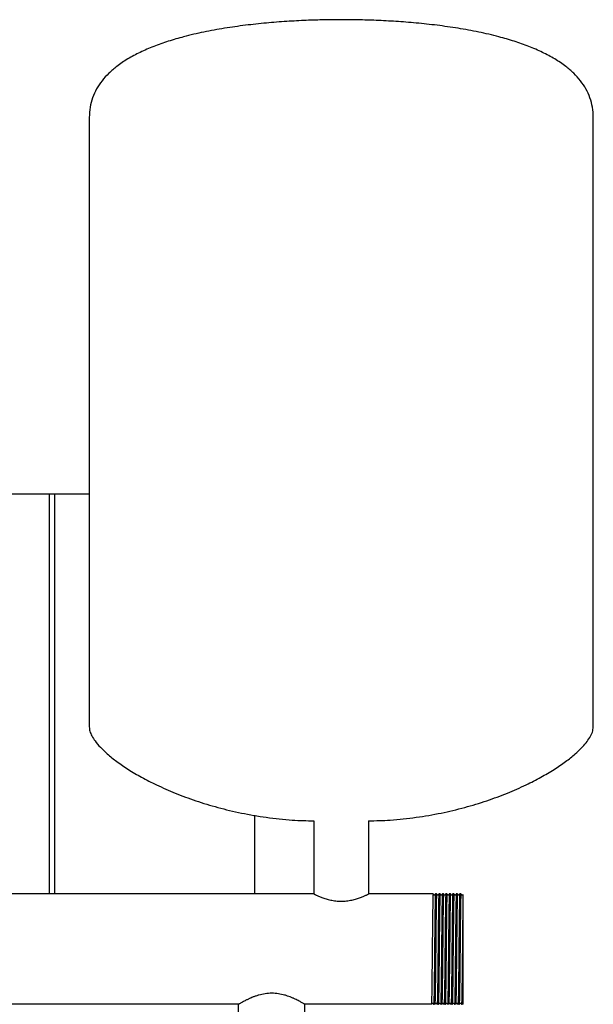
# Model space of a CAD drawing. Header units: millimetres. Extents: x 15 to 1845, y 10 to 1045.
# Tile 8 of 8: x 1515 to 1845, y 478 to 1045. Entities that reach past the tile are written whole.
import ezdxf

# ---------------------------------------------------------------- set-up
doc = ezdxf.new("R2010")
doc.units = ezdxf.units.MM

msp = doc.modelspace()

# ---------------------------------------------------------------- linework, layer by layer
at = {"color": 7, "linetype": 'Continuous', "lineweight": 25}
for p, q in [((1554.71, 988.29), (1554.71, 637.43)), ((1844.71, 637.43), (1844.71, 988.29)), ((1497.71, 771.53), (1531.71, 771.53)), ((1531.71, 771.53), (1534.71, 771.53)), ((1531.71, 771.53), (1531.71, 541.28)), ((1534.71, 771.53), (1554.71, 771.53)), ((1534.71, 771.53), (1534.71, 541.28)), ((1649.71, 586.6), (1649.71, 541.28)), ((1684.01, 583.39), (1684.01, 541.28)), ((1715.41, 583.39), (1715.41, 541.28)), ((1684.01, 541.28), (1345.41, 541.28)), ((1752.54, 541.28), (1715.41, 541.28)), ((1752.54, 541.28), (1752.54, 541.28)), ((1753.12, 540.56), (1753.06, 540.61)), ((1754.54, 541.28), (1753.88, 541.28)), ((1754.54, 541.28), (1754.54, 541.28)), ((1756.54, 541.28), (1755.88, 541.28)), ((1756.54, 541.28), (1756.54, 541.28)), ((1757.37, 540.61), (1757.31, 540.56)), ((1758.54, 541.28), (1757.88, 541.28)), ((1758.54, 541.28), (1758.54, 541.28)), ((1759.36, 540.61), (1759.31, 540.56)), ((1760.54, 541.28), (1759.88, 541.28)), ((1760.54, 541.28), (1760.54, 541.28)), ((1761.11, 540.56), (1761.05, 540.61)), ((1762.54, 541.28), (1761.88, 541.28)), ((1762.54, 541.28), (1762.54, 541.28)), ((1764.54, 541.28), (1763.88, 541.28)), ((1764.54, 541.28), (1764.54, 541.28)), ((1766.54, 541.28), (1765.88, 541.28)), ((1766.54, 541.28), (1766.54, 541.28)), ((1768.54, 541.28), (1767.88, 541.28)), ((1768.54, 541.28), (1768.54, 541.28)), ((1769.71, 536.63), (1769.71, 482.44)), ((1640.66, 477.78), (1388.76, 477.78)), ((1640.66, 439.78), (1640.66, 477.78)), ((1751.54, 477.79), (1678.76, 477.78)), ((1678.76, 439.78), (1678.76, 477.78)), ((1752.88, 477.78), (1752.88, 477.79)), ((1753.54, 477.79), (1752.88, 477.78)), ((1754.88, 477.78), (1754.88, 477.79)), ((1755.54, 477.79), (1754.88, 477.78)), ((1756.05, 478.46), (1756.11, 478.51)), ((1756.88, 477.78), (1756.88, 477.79)), ((1757.54, 477.79), (1756.88, 477.78)), ((1758.06, 478.46), (1758.11, 478.51)), ((1758.31, 478.51), (1758.37, 478.46)), ((1758.88, 477.78), (1758.88, 477.79)), ((1759.54, 477.79), (1758.88, 477.78)), ((1760.88, 477.78), (1760.88, 477.79)), ((1761.54, 477.79), (1760.88, 477.78)), ((1762.88, 477.78), (1762.88, 477.79)), ((1763.54, 477.79), (1762.88, 477.78)), ((1764.88, 477.78), (1764.88, 477.79)), ((1765.54, 477.79), (1764.88, 477.78)), ((1766.88, 477.78), (1766.88, 477.79)), ((1767.54, 477.79), (1766.88, 477.78)), ((1769.54, 477.79), (1768.88, 477.78)), ((1768.88, 477.78), (1768.88, 477.79)), ((1769.54, 477.79), (1769.78, 478.1))]:
    msp.add_line(p, q, dxfattribs=at)
for points, knots in [([(1699.71, 1044.53), (1696.51, 1044.52), (1689.79, 1044.48), (1679.33, 1044.14), (1668.16, 1043.56), (1656.5, 1042.64), (1644.56, 1041.36), (1632.55, 1039.66), (1620.67, 1037.5), (1609.87, 1034.99), (1600.26, 1032.21), (1591.88, 1029.27), (1584.07, 1025.91), (1576.93, 1022.11), (1570.89, 1018.05), (1565.95, 1013.82), (1562.01, 1009.5), (1558.83, 1004.78), (1556.48, 999.66), (1554.98, 994.11), (1554.8, 990.26), (1554.71, 988.29)], [0, 0, 0, 0, 0.057101, 0.119664, 0.186469, 0.256315, 0.328021, 0.400438, 0.472461, 0.543048, 0.597844, 0.650682, 0.701215, 0.749205, 0.794577, 0.830497, 0.864953, 0.898386, 0.931445, 0.964982, 1, 1, 1, 1]), ([(1844.71, 988.29), (1844.62, 990.26), (1844.44, 994.11), (1842.93, 999.66), (1840.59, 1004.78), (1837.41, 1009.5), (1833.47, 1013.82), (1828.53, 1018.05), (1822.49, 1022.11), (1815.35, 1025.91), (1807.54, 1029.27), (1799.16, 1032.21), (1789.55, 1034.99), (1778.75, 1037.5), (1766.87, 1039.66), (1754.86, 1041.36), (1742.92, 1042.64), (1731.26, 1043.56), (1720.09, 1044.14), (1709.63, 1044.48), (1702.91, 1044.52), (1699.71, 1044.53)], [0, 0, 0, 0, 0.035018, 0.068555, 0.101614, 0.135047, 0.169503, 0.205423, 0.250795, 0.298785, 0.349318, 0.402156, 0.456952, 0.527539, 0.599562, 0.671979, 0.743685, 0.813531, 0.880336, 0.942899, 1, 1, 1, 1]), ([(1554.71, 637.43), (1554.8, 636.61), (1554.98, 634.81), (1556.23, 632.1), (1558.23, 628.99), (1561.22, 625.53), (1565.41, 621.55), (1570.8, 617.28), (1577.41, 612.79), (1585.01, 608.32), (1593.97, 603.73), (1604.34, 599.16), (1616.14, 594.79), (1628.87, 590.93), (1642.43, 587.69), (1656.73, 585.25), (1670.67, 583.69), (1679.85, 583.48), (1684.01, 583.39)], [0, 0, 0, 0, 0.016963, 0.036895, 0.060333, 0.092702, 0.130211, 0.178858, 0.233564, 0.293901, 0.359417, 0.440049, 0.526199, 0.617249, 0.712642, 0.811895, 0.914616, 1, 1, 1, 1]), ([(1715.41, 583.39), (1719.57, 583.48), (1728.75, 583.69), (1742.69, 585.25), (1756.99, 587.69), (1770.55, 590.93), (1783.28, 594.79), (1795.08, 599.16), (1805.45, 603.73), (1814.41, 608.32), (1822.01, 612.79), (1828.62, 617.28), (1833.8, 621.39), (1837.69, 625.04), (1840.49, 628.13), (1842.68, 631.22), (1844.32, 634.26), (1844.59, 636.45), (1844.71, 637.43)], [0, 0, 0, 0, 0.085387, 0.188111, 0.287367, 0.382763, 0.473815, 0.559967, 0.640602, 0.70612, 0.766458, 0.821166, 0.869814, 0.901971, 0.93044, 0.955189, 0.979742, 1, 1, 1, 1]), ([(1684.01, 541.28), (1684.01, 541.28), (1684.01, 541.28), (1684.03, 541.28), (1684.05, 541.26), (1684.09, 541.25), (1684.13, 541.23), (1684.18, 541.2), (1684.25, 541.17), (1684.39, 541.1), (1684.68, 540.96), (1685.2, 540.71), (1685.86, 540.41), (1686.66, 540.06), (1687.58, 539.67), (1688.6, 539.28), (1689.73, 538.87), (1691.35, 538.35), (1693.59, 537.76), (1696.56, 537.25), (1699.7, 537.07), (1702.83, 537.25), (1705.81, 537.75), (1708.06, 538.35), (1709.69, 538.87), (1711.19, 539.41), (1712.5, 539.94), (1713.55, 540.41), (1714.22, 540.71), (1714.74, 540.96), (1715.05, 541.11), (1715.21, 541.19), (1715.3, 541.23), (1715.36, 541.26), (1715.4, 541.28), (1715.41, 541.28), (1715.41, 541.28)], [0, 0, 0, 0, 0.007746, 0.015515, 0.023308, 0.031126, 0.038971, 0.046842, 0.054743, 0.062673, 0.093236, 0.125129, 0.155039, 0.187683, 0.218967, 0.250357, 0.281512, 0.312682, 0.375189, 0.437317, 0.499718, 0.562195, 0.624588, 0.687208, 0.718441, 0.749875, 0.812154, 0.844861, 0.874823, 0.906569, 0.936995, 0.949737, 0.962404, 0.975, 0.987531, 1, 1, 1, 1]), ([(1752.54, 541.28), (1752.51, 541.17), (1752.47, 540.93), (1752.41, 539.04), (1752.35, 536.11), (1752.28, 532.13), (1752.22, 527.29), (1752.16, 521.77), (1752.1, 515.77), (1752.04, 509.53), (1751.97, 503.3), (1751.91, 497.3), (1751.85, 491.78), (1751.79, 486.94), (1751.72, 482.96), (1751.66, 480.03), (1751.6, 478.18), (1751.56, 477.94), (1751.54, 477.79)], [0, 0, 0, 0, 0.063109, 0.125317, 0.188279, 0.251486, 0.3138, 0.376568, 0.439824, 0.502351, 0.564877, 0.628133, 0.690901, 0.753215, 0.816422, 0.879384, 0.941592, 1, 1, 1, 1]), ([(1753.06, 540.61), (1752.97, 540.72), (1752.8, 540.94), (1752.63, 541.17), (1752.54, 541.28)], [0, 0, 0, 0, 0.5, 1, 1, 1, 1]), ([(1753.88, 541.28), (1753.86, 541.28), (1753.84, 541.08), (1753.81, 540.47), (1753.8, 540.21), (1753.79, 539.77), (1753.78, 539.61), (1753.77, 539.26), (1753.76, 539.08), (1753.74, 538.09), (1753.72, 537.1), (1753.68, 534.78), (1753.65, 533.44), (1753.62, 531.23), (1753.61, 530.46), (1753.59, 528.86), (1753.58, 528.04), (1753.55, 525.48), (1753.53, 523.64), (1753.49, 519.77), (1753.47, 517.75), (1753.42, 513.65), (1753.4, 511.58), (1753.36, 507.49), (1753.34, 505.41), (1753.3, 501.32), (1753.28, 499.3), (1753.24, 495.43), (1753.22, 493.59), (1753.19, 491.03), (1753.18, 490.21), (1753.16, 488.61), (1753.15, 487.84), (1753.11, 485.63), (1753.09, 484.29), (1753.05, 481.97), (1753.03, 480.98), (1753, 479.99), (1753, 479.81), (1752.99, 479.46), (1752.98, 479.3), (1752.97, 478.86), (1752.96, 478.6), (1752.93, 477.99), (1752.91, 477.78), (1752.88, 477.78)], [0, 0, 0, 0, 0.0625, 0.0625, 0.09375, 0.09375, 0.109375, 0.109375, 0.125, 0.125, 0.1875, 0.1875, 0.25, 0.25, 0.28125, 0.28125, 0.3125, 0.3125, 0.375, 0.375, 0.4375, 0.4375, 0.5, 0.5, 0.5625, 0.5625, 0.625, 0.625, 0.6875, 0.6875, 0.71875, 0.71875, 0.75, 0.75, 0.8125, 0.8125, 0.875, 0.875, 0.890625, 0.890625, 0.90625, 0.90625, 0.9375, 0.9375, 1, 1, 1, 1]), ([(1753.36, 540.61), (1753.35, 540.59), (1753.31, 540.55), (1753.21, 540.53), (1753.14, 540.54), (1753.12, 540.56), (1753.12, 540.56)], [0, 0, 0, 0, 0.323241, 0.652016, 0.980792, 1, 1, 1, 1]), ([(1753.88, 541.28), (1753.79, 541.17), (1753.62, 540.94), (1753.45, 540.72), (1753.36, 540.61)], [0, 0, 0, 0, 0.5000003, 1, 1, 1, 1]), ([(1754.54, 541.28), (1754.51, 541.17), (1754.47, 540.93), (1754.41, 539.04), (1754.35, 536.11), (1754.28, 532.13), (1754.22, 527.29), (1754.16, 521.77), (1754.1, 515.77), (1754.04, 509.53), (1753.97, 503.3), (1753.91, 497.3), (1753.85, 491.78), (1753.79, 486.94), (1753.72, 482.96), (1753.66, 480.03), (1753.6, 478.18), (1753.56, 477.94), (1753.54, 477.79)], [0, 0, 0, 0, 0.063102, 0.125304, 0.188259, 0.25146, 0.313768, 0.376529, 0.439778, 0.502298, 0.564818, 0.628067, 0.690829, 0.753136, 0.816337, 0.879292, 0.941494, 1, 1, 1, 1]), ([(1755.06, 540.61), (1754.97, 540.72), (1754.8, 540.95), (1754.63, 541.17), (1754.54, 541.28)], [0, 0, 0, 0, 0.4999997, 1, 1, 1, 1]), ([(1755.88, 541.28), (1755.86, 541.28), (1755.84, 541.08), (1755.81, 540.47), (1755.8, 540.21), (1755.79, 539.77), (1755.78, 539.61), (1755.77, 539.26), (1755.76, 539.08), (1755.74, 538.09), (1755.72, 537.1), (1755.68, 534.78), (1755.65, 533.44), (1755.62, 531.23), (1755.61, 530.46), (1755.59, 528.86), (1755.58, 528.04), (1755.55, 525.48), (1755.53, 523.64), (1755.49, 519.77), (1755.47, 517.75), (1755.42, 513.65), (1755.4, 511.58), (1755.36, 507.49), (1755.34, 505.41), (1755.3, 501.32), (1755.28, 499.3), (1755.24, 495.43), (1755.22, 493.59), (1755.19, 491.03), (1755.18, 490.21), (1755.16, 488.61), (1755.15, 487.84), (1755.11, 485.63), (1755.09, 484.29), (1755.05, 481.97), (1755.03, 480.98), (1755, 479.99), (1755, 479.81), (1754.99, 479.46), (1754.98, 479.3), (1754.97, 478.86), (1754.96, 478.6), (1754.93, 477.99), (1754.91, 477.78), (1754.88, 477.78)], [0, 0, 0, 0, 0.0625, 0.0625, 0.09375, 0.09375, 0.109375, 0.109375, 0.125, 0.125, 0.1875, 0.1875, 0.25, 0.25, 0.28125, 0.28125, 0.3125, 0.3125, 0.375, 0.375, 0.4375, 0.4375, 0.5, 0.5, 0.5625, 0.5625, 0.625, 0.625, 0.6875, 0.6875, 0.71875, 0.71875, 0.75, 0.75, 0.8125, 0.8125, 0.875, 0.875, 0.890625, 0.890625, 0.90625, 0.90625, 0.9375, 0.9375, 1, 1, 1, 1]), ([(1755.36, 540.61), (1755.35, 540.59), (1755.31, 540.55), (1755.21, 540.53), (1755.11, 540.55), (1755.07, 540.59), (1755.06, 540.61)], [0, 0, 0, 0, 0.247887, 0.499999, 0.752111, 1, 1, 1, 1]), ([(1755.88, 541.28), (1755.79, 541.17), (1755.62, 540.95), (1755.45, 540.72), (1755.36, 540.61)], [0, 0, 0, 0, 0.5, 1, 1, 1, 1]), ([(1756.54, 541.28), (1756.51, 541.17), (1756.47, 540.93), (1756.41, 539.04), (1756.35, 536.11), (1756.28, 532.13), (1756.22, 527.29), (1756.16, 521.77), (1756.1, 515.77), (1756.04, 509.53), (1755.97, 503.3), (1755.91, 497.3), (1755.85, 491.78), (1755.79, 486.94), (1755.72, 482.96), (1755.66, 480.03), (1755.6, 478.17), (1755.56, 477.93), (1755.54, 477.79)], [0, 0, 0, 0, 0.063017, 0.125134, 0.188005, 0.25112, 0.313343, 0.376019, 0.439183, 0.501618, 0.564054, 0.627218, 0.689894, 0.752117, 0.815232, 0.878103, 0.94022, 1, 1, 1, 1]), ([(1757.06, 540.61), (1756.97, 540.72), (1756.8, 540.95), (1756.63, 541.17), (1756.54, 541.28)], [0, 0, 0, 0, 0.4999997, 1, 1, 1, 1]), ([(1757.88, 541.28), (1757.86, 541.28), (1757.84, 541.08), (1757.81, 540.47), (1757.8, 540.21), (1757.79, 539.77), (1757.78, 539.61), (1757.77, 539.26), (1757.76, 539.08), (1757.74, 538.09), (1757.72, 537.1), (1757.68, 534.78), (1757.65, 533.44), (1757.62, 531.23), (1757.61, 530.46), (1757.59, 528.86), (1757.58, 528.04), (1757.55, 525.48), (1757.53, 523.64), (1757.49, 519.77), (1757.47, 517.75), (1757.42, 513.65), (1757.4, 511.58), (1757.36, 507.49), (1757.34, 505.41), (1757.3, 501.32), (1757.28, 499.3), (1757.24, 495.43), (1757.22, 493.59), (1757.19, 491.03), (1757.18, 490.21), (1757.16, 488.61), (1757.15, 487.84), (1757.11, 485.63), (1757.09, 484.29), (1757.05, 481.97), (1757.03, 480.98), (1757, 479.99), (1757, 479.81), (1756.99, 479.46), (1756.98, 479.3), (1756.97, 478.86), (1756.96, 478.6), (1756.93, 477.99), (1756.91, 477.78), (1756.88, 477.78)], [0, 0, 0, 0, 0.0625, 0.0625, 0.09375, 0.09375, 0.109375, 0.109375, 0.125, 0.125, 0.1875, 0.1875, 0.25, 0.25, 0.28125, 0.28125, 0.3125, 0.3125, 0.375, 0.375, 0.4375, 0.4375, 0.5, 0.5, 0.5625, 0.5625, 0.625, 0.625, 0.6875, 0.6875, 0.71875, 0.71875, 0.75, 0.75, 0.8125, 0.8125, 0.875, 0.875, 0.890625, 0.890625, 0.90625, 0.90625, 0.9375, 0.9375, 1, 1, 1, 1]), ([(1757.31, 540.56), (1757.3, 540.56), (1757.28, 540.54), (1757.21, 540.53), (1757.11, 540.55), (1757.07, 540.59), (1757.06, 540.61)], [0, 0, 0, 0, 0.032431, 0.356752, 0.681073, 1, 1, 1, 1]), ([(1757.88, 541.28), (1757.79, 541.17), (1757.62, 540.95), (1757.45, 540.72), (1757.37, 540.61)], [0, 0, 0, 0, 0.5, 1, 1, 1, 1]), ([(1758.54, 541.28), (1758.51, 541.17), (1758.47, 540.93), (1758.41, 539.04), (1758.35, 536.11), (1758.28, 532.13), (1758.22, 527.29), (1758.16, 521.77), (1758.1, 515.77), (1758.04, 509.53), (1757.97, 503.3), (1757.91, 497.3), (1757.85, 491.78), (1757.79, 486.94), (1757.72, 482.96), (1757.66, 480.03), (1757.6, 478.18), (1757.56, 477.95), (1757.54, 477.79)], [0, 0, 0, 0, 0.06314, 0.125379, 0.188372, 0.25161, 0.313955, 0.376754, 0.440042, 0.502599, 0.565156, 0.628443, 0.691242, 0.753587, 0.816825, 0.879818, 0.942057, 1, 1, 1, 1]), ([(1759.06, 540.61), (1758.97, 540.72), (1758.8, 540.95), (1758.63, 541.17), (1758.54, 541.28)], [0, 0, 0, 0, 0.5, 1, 1, 1, 1]), ([(1759.88, 541.28), (1759.86, 541.28), (1759.84, 541.08), (1759.81, 540.47), (1759.8, 540.21), (1759.79, 539.77), (1759.78, 539.61), (1759.77, 539.26), (1759.76, 539.08), (1759.74, 538.09), (1759.72, 537.1), (1759.68, 534.78), (1759.65, 533.44), (1759.62, 531.23), (1759.61, 530.46), (1759.59, 528.86), (1759.58, 528.04), (1759.55, 525.48), (1759.53, 523.64), (1759.49, 519.77), (1759.47, 517.75), (1759.42, 513.65), (1759.4, 511.58), (1759.36, 507.49), (1759.34, 505.41), (1759.3, 501.32), (1759.28, 499.3), (1759.24, 495.43), (1759.22, 493.59), (1759.19, 491.03), (1759.18, 490.21), (1759.16, 488.61), (1759.15, 487.84), (1759.11, 485.63), (1759.09, 484.29), (1759.05, 481.97), (1759.03, 480.98), (1759, 479.99), (1759, 479.81), (1758.99, 479.46), (1758.98, 479.3), (1758.97, 478.86), (1758.96, 478.6), (1758.93, 477.99), (1758.91, 477.78), (1758.88, 477.78)], [0, 0, 0, 0, 0.0625, 0.0625, 0.09375, 0.09375, 0.109375, 0.109375, 0.125, 0.125, 0.1875, 0.1875, 0.25, 0.25, 0.28125, 0.28125, 0.3125, 0.3125, 0.375, 0.375, 0.4375, 0.4375, 0.5, 0.5, 0.5625, 0.5625, 0.625, 0.625, 0.6875, 0.6875, 0.71875, 0.71875, 0.75, 0.75, 0.8125, 0.8125, 0.875, 0.875, 0.890625, 0.890625, 0.90625, 0.90625, 0.9375, 0.9375, 1, 1, 1, 1]), ([(1759.31, 540.56), (1759.31, 540.56), (1759.28, 540.54), (1759.21, 540.53), (1759.11, 540.55), (1759.07, 540.59), (1759.06, 540.61)], [0, 0, 0, 0, 0.03642, 0.359391, 0.682362, 1, 1, 1, 1]), ([(1759.88, 541.28), (1759.79, 541.17), (1759.62, 540.95), (1759.45, 540.72), (1759.36, 540.61)], [0, 0, 0, 0, 0.5, 1, 1, 1, 1]), ([(1760.54, 541.28), (1760.51, 541.17), (1760.47, 540.93), (1760.41, 539.04), (1760.35, 536.11), (1760.28, 532.13), (1760.22, 527.29), (1760.16, 521.77), (1760.1, 515.77), (1760.04, 509.53), (1759.97, 503.3), (1759.91, 497.3), (1759.85, 491.78), (1759.79, 486.94), (1759.72, 482.96), (1759.66, 480.03), (1759.6, 478.17), (1759.56, 477.94), (1759.54, 477.79)], [0, 0, 0, 0, 0.0630611, 0.125222, 0.1881365, 0.2512957, 0.3135628, 0.376283, 0.4394913, 0.5019702, 0.5644491, 0.6276574, 0.6903776, 0.7526447, 0.8158039, 0.8787184, 0.9408793, 1, 1, 1, 1]), ([(1761.05, 540.61), (1760.97, 540.72), (1760.8, 540.95), (1760.62, 541.17), (1760.54, 541.28)], [0, 0, 0, 0, 0.5, 1, 1, 1, 1]), ([(1761.88, 541.28), (1761.86, 541.28), (1761.84, 541.08), (1761.81, 540.47), (1761.8, 540.21), (1761.79, 539.77), (1761.78, 539.61), (1761.77, 539.26), (1761.76, 539.08), (1761.74, 538.09), (1761.72, 537.1), (1761.68, 534.78), (1761.65, 533.44), (1761.62, 531.23), (1761.61, 530.46), (1761.59, 528.86), (1761.58, 528.04), (1761.55, 525.48), (1761.53, 523.64), (1761.49, 519.77), (1761.47, 517.75), (1761.42, 513.65), (1761.4, 511.58), (1761.36, 507.49), (1761.34, 505.41), (1761.3, 501.32), (1761.28, 499.3), (1761.24, 495.43), (1761.22, 493.59), (1761.19, 491.03), (1761.18, 490.21), (1761.16, 488.61), (1761.15, 487.84), (1761.11, 485.63), (1761.09, 484.29), (1761.05, 481.97), (1761.03, 480.98), (1761, 479.99), (1761, 479.81), (1760.99, 479.46), (1760.98, 479.3), (1760.97, 478.86), (1760.96, 478.6), (1760.93, 477.99), (1760.91, 477.78), (1760.88, 477.78)], [0, 0, 0, 0, 0.0625, 0.0625, 0.09375, 0.09375, 0.109375, 0.109375, 0.125, 0.125, 0.1875, 0.1875, 0.25, 0.25, 0.28125, 0.28125, 0.3125, 0.3125, 0.375, 0.375, 0.4375, 0.4375, 0.5, 0.5, 0.5625, 0.5625, 0.625, 0.625, 0.6875, 0.6875, 0.71875, 0.71875, 0.75, 0.75, 0.8125, 0.8125, 0.875, 0.875, 0.890625, 0.890625, 0.90625, 0.90625, 0.9375, 0.9375, 1, 1, 1, 1]), ([(1761.36, 540.61), (1761.34, 540.59), (1761.31, 540.55), (1761.21, 540.53), (1761.14, 540.54), (1761.12, 540.56), (1761.11, 540.56)], [0, 0, 0, 0, 0.323447, 0.652287, 0.981128, 1, 1, 1, 1]), ([(1761.88, 541.28), (1761.79, 541.17), (1761.62, 540.94), (1761.45, 540.72), (1761.36, 540.61)], [0, 0, 0, 0, 0.5, 1, 1, 1, 1]), ([(1762.54, 541.28), (1762.51, 541.17), (1762.47, 540.93), (1762.41, 539.04), (1762.35, 536.11), (1762.28, 532.13), (1762.22, 527.29), (1762.16, 521.77), (1762.1, 515.77), (1762.04, 509.53), (1761.97, 503.3), (1761.91, 497.3), (1761.85, 491.78), (1761.79, 486.94), (1761.72, 482.96), (1761.66, 480.03), (1761.6, 478.17), (1761.56, 477.94), (1761.54, 477.79)], [0, 0, 0, 0, 0.063045, 0.125191, 0.188089, 0.251233, 0.313484, 0.376189, 0.439381, 0.501845, 0.564308, 0.6275, 0.690205, 0.752456, 0.8156, 0.878498, 0.940644, 1, 1, 1, 1]), ([(1763.05, 540.61), (1762.97, 540.72), (1762.8, 540.94), (1762.63, 541.17), (1762.54, 541.28)], [0, 0, 0, 0, 0.5, 1, 1, 1, 1]), ([(1763.88, 541.28), (1763.86, 541.28), (1763.84, 541.08), (1763.81, 540.47), (1763.8, 540.21), (1763.79, 539.77), (1763.78, 539.61), (1763.77, 539.26), (1763.76, 539.08), (1763.74, 538.09), (1763.72, 537.1), (1763.68, 534.78), (1763.65, 533.44), (1763.62, 531.23), (1763.61, 530.46), (1763.59, 528.86), (1763.58, 528.04), (1763.55, 525.48), (1763.53, 523.64), (1763.49, 519.77), (1763.47, 517.75), (1763.42, 513.65), (1763.4, 511.58), (1763.36, 507.49), (1763.34, 505.41), (1763.3, 501.32), (1763.28, 499.3), (1763.24, 495.43), (1763.22, 493.59), (1763.19, 491.03), (1763.18, 490.21), (1763.16, 488.61), (1763.15, 487.84), (1763.11, 485.63), (1763.09, 484.29), (1763.05, 481.97), (1763.03, 480.98), (1763, 479.99), (1763, 479.81), (1762.99, 479.46), (1762.98, 479.3), (1762.97, 478.86), (1762.96, 478.6), (1762.93, 477.99), (1762.91, 477.78), (1762.88, 477.78)], [0, 0, 0, 0, 0.0625, 0.0625, 0.09375, 0.09375, 0.109375, 0.109375, 0.125, 0.125, 0.1875, 0.1875, 0.25, 0.25, 0.28125, 0.28125, 0.3125, 0.3125, 0.375, 0.375, 0.4375, 0.4375, 0.5, 0.5, 0.5625, 0.5625, 0.625, 0.625, 0.6875, 0.6875, 0.71875, 0.71875, 0.75, 0.75, 0.8125, 0.8125, 0.875, 0.875, 0.890625, 0.890625, 0.90625, 0.90625, 0.9375, 0.9375, 1, 1, 1, 1]), ([(1763.36, 540.61), (1763.34, 540.59), (1763.31, 540.55), (1763.21, 540.53), (1763.11, 540.55), (1763.07, 540.59), (1763.05, 540.61)], [0, 0, 0, 0, 0.247947, 0.499998, 0.752049, 1, 1, 1, 1]), ([(1763.88, 541.28), (1763.79, 541.17), (1763.62, 540.95), (1763.45, 540.72), (1763.36, 540.61)], [0, 0, 0, 0, 0.5, 1, 1, 1, 1]), ([(1764.54, 541.28), (1764.51, 541.17), (1764.47, 540.93), (1764.41, 539.04), (1764.35, 536.11), (1764.28, 532.13), (1764.22, 527.29), (1764.16, 521.77), (1764.1, 515.77), (1764.04, 509.53), (1763.97, 503.3), (1763.91, 497.3), (1763.85, 491.78), (1763.79, 486.94), (1763.72, 482.96), (1763.66, 480.03), (1763.6, 478.18), (1763.56, 477.95), (1763.54, 477.79)], [0, 0, 0, 0, 0.063136, 0.125372, 0.188361, 0.251596, 0.313937, 0.376733, 0.440016, 0.50257, 0.565123, 0.628407, 0.691202, 0.753544, 0.816779, 0.879768, 0.942003, 1, 1, 1, 1]), ([(1765.05, 540.61), (1764.97, 540.72), (1764.8, 540.95), (1764.63, 541.17), (1764.54, 541.28)], [0, 0, 0, 0, 0.5, 1, 1, 1, 1]), ([(1765.88, 541.28), (1765.86, 541.28), (1765.84, 541.08), (1765.81, 540.47), (1765.8, 540.21), (1765.79, 539.77), (1765.78, 539.61), (1765.77, 539.26), (1765.76, 539.08), (1765.74, 538.09), (1765.72, 537.1), (1765.68, 534.78), (1765.65, 533.44), (1765.62, 531.23), (1765.61, 530.46), (1765.59, 528.86), (1765.58, 528.04), (1765.55, 525.48), (1765.53, 523.64), (1765.49, 519.77), (1765.47, 517.75), (1765.42, 513.65), (1765.4, 511.58), (1765.36, 507.49), (1765.34, 505.41), (1765.3, 501.32), (1765.28, 499.3), (1765.24, 495.43), (1765.22, 493.59), (1765.19, 491.03), (1765.18, 490.21), (1765.16, 488.61), (1765.15, 487.84), (1765.11, 485.63), (1765.09, 484.29), (1765.05, 481.97), (1765.03, 480.98), (1765, 479.99), (1765, 479.81), (1764.99, 479.46), (1764.98, 479.3), (1764.97, 478.86), (1764.96, 478.6), (1764.93, 477.99), (1764.91, 477.78), (1764.88, 477.78)], [0, 0, 0, 0, 0.0625, 0.0625, 0.09375, 0.09375, 0.109375, 0.109375, 0.125, 0.125, 0.1875, 0.1875, 0.25, 0.25, 0.28125, 0.28125, 0.3125, 0.3125, 0.375, 0.375, 0.4375, 0.4375, 0.5, 0.5, 0.5625, 0.5625, 0.625, 0.625, 0.6875, 0.6875, 0.71875, 0.71875, 0.75, 0.75, 0.8125, 0.8125, 0.875, 0.875, 0.890625, 0.890625, 0.90625, 0.90625, 0.9375, 0.9375, 1, 1, 1, 1]), ([(1765.37, 540.61), (1765.31, 540.57), (1765.21, 540.5), (1765.11, 540.57), (1765.05, 540.61)], [0, 0, 0, 0, 0.499997, 1, 1, 1, 1]), ([(1765.88, 541.28), (1765.79, 541.17), (1765.62, 540.95), (1765.45, 540.72), (1765.37, 540.61)], [0, 0, 0, 0, 0.5, 1, 1, 1, 1]), ([(1766.54, 541.28), (1766.51, 541.17), (1766.47, 540.93), (1766.41, 539.04), (1766.35, 536.11), (1766.28, 532.13), (1766.22, 527.29), (1766.16, 521.77), (1766.1, 515.77), (1766.04, 509.53), (1765.97, 503.3), (1765.91, 497.3), (1765.85, 491.78), (1765.79, 486.94), (1765.72, 482.96), (1765.66, 480.03), (1765.6, 478.17), (1765.56, 477.93), (1765.54, 477.79)], [0, 0, 0, 0, 0.063027, 0.125154, 0.188035, 0.25116, 0.313394, 0.37608, 0.439254, 0.501699, 0.564144, 0.627319, 0.690005, 0.752238, 0.815364, 0.878244, 0.940371, 1, 1, 1, 1]), ([(1767.05, 540.61), (1766.97, 540.72), (1766.8, 540.95), (1766.63, 541.17), (1766.54, 541.28)], [0, 0, 0, 0, 0.5, 1, 1, 1, 1]), ([(1767.88, 541.28), (1767.86, 541.28), (1767.84, 541.08), (1767.81, 540.47), (1767.8, 540.21), (1767.79, 539.77), (1767.78, 539.61), (1767.77, 539.26), (1767.76, 539.08), (1767.74, 538.09), (1767.72, 537.1), (1767.68, 534.78), (1767.65, 533.44), (1767.62, 531.23), (1767.61, 530.46), (1767.59, 528.86), (1767.58, 528.04), (1767.55, 525.48), (1767.53, 523.64), (1767.49, 519.77), (1767.47, 517.75), (1767.42, 513.65), (1767.4, 511.58), (1767.36, 507.49), (1767.34, 505.41), (1767.3, 501.32), (1767.28, 499.3), (1767.24, 495.43), (1767.22, 493.59), (1767.19, 491.03), (1767.18, 490.21), (1767.16, 488.61), (1767.15, 487.84), (1767.11, 485.63), (1767.09, 484.29), (1767.05, 481.97), (1767.03, 480.98), (1767, 479.99), (1767, 479.81), (1766.99, 479.46), (1766.98, 479.3), (1766.97, 478.86), (1766.96, 478.6), (1766.93, 477.99), (1766.91, 477.78), (1766.88, 477.78)], [0, 0, 0, 0, 0.0625, 0.0625, 0.09375, 0.09375, 0.109375, 0.109375, 0.125, 0.125, 0.1875, 0.1875, 0.25, 0.25, 0.28125, 0.28125, 0.3125, 0.3125, 0.375, 0.375, 0.4375, 0.4375, 0.5, 0.5, 0.5625, 0.5625, 0.625, 0.625, 0.6875, 0.6875, 0.71875, 0.71875, 0.75, 0.75, 0.8125, 0.8125, 0.875, 0.875, 0.890625, 0.890625, 0.90625, 0.90625, 0.9375, 0.9375, 1, 1, 1, 1]), ([(1767.36, 540.61), (1767.31, 540.57), (1767.21, 540.5), (1767.11, 540.57), (1767.05, 540.61)], [0, 0, 0, 0, 0.499997, 1, 1, 1, 1]), ([(1767.88, 541.28), (1767.79, 541.17), (1767.62, 540.95), (1767.45, 540.72), (1767.36, 540.61)], [0, 0, 0, 0, 0.5000003, 1, 1, 1, 1]), ([(1768.54, 541.28), (1768.51, 541.17), (1768.47, 540.93), (1768.41, 539.04), (1768.35, 536.11), (1768.28, 532.13), (1768.22, 527.29), (1768.16, 521.77), (1768.1, 515.77), (1768.04, 509.53), (1767.97, 503.3), (1767.91, 497.3), (1767.85, 491.78), (1767.79, 486.94), (1767.72, 482.96), (1767.66, 480.03), (1767.6, 478.18), (1767.56, 477.94), (1767.54, 477.79)], [0, 0, 0, 0, 0.0631035, 0.1253062, 0.188263, 0.2514647, 0.3137736, 0.3765359, 0.4397868, 0.5023077, 0.5648286, 0.6280794, 0.6908417, 0.7531507, 0.8163523, 0.8793091, 0.9415118, 1, 1, 1, 1]), ([(1769.05, 540.61), (1768.97, 540.72), (1768.8, 540.94), (1768.63, 541.17), (1768.54, 541.28)], [0, 0, 0, 0, 0.5, 1, 1, 1, 1]), ([(1769.36, 540.61), (1769.31, 540.57), (1769.21, 540.5), (1769.11, 540.57), (1769.05, 540.61)], [0, 0, 0, 0, 0.4999969, 1, 1, 1, 1]), ([(1769.64, 540.97), (1769.63, 540.96), (1769.54, 540.84), (1769.45, 540.72), (1769.36, 540.61)], [0, 0, 0, 0, 0.063328, 1, 1, 1, 1]), ([(1769.64, 540.97), (1769.71, 540.91), (1769.71, 540.92), (1769.71, 539.53), (1769.71, 537.6), (1769.71, 536.63)], [0, 0, 0, 0, 0.24309, 0.621439, 1, 1, 1, 1]), ([(1769.71, 536.63), (1769.69, 535.73), (1769.67, 534.71), (1769.64, 532.45), (1769.62, 531.22), (1769.6, 529.26), (1769.59, 528.59), (1769.57, 527.22), (1769.56, 526.5), (1769.54, 524.3), (1769.52, 522.75), (1769.49, 519.53), (1769.47, 517.87), (1769.43, 514.5), (1769.42, 512.79), (1769.39, 510.24), (1769.38, 509.4), (1769.37, 507.71), (1769.36, 506.85), (1769.33, 504.3), (1769.31, 502.6), (1769.28, 499.28), (1769.26, 497.65), (1769.23, 494.53), (1769.21, 493.03), (1769.18, 490.93), (1769.18, 490.26), (1769.16, 488.94), (1769.15, 488.29), (1769.13, 486.43), (1769.11, 485.27), (1769.07, 483.18), (1769.06, 482.25), (1769.02, 480.65), (1769, 479.97), (1768.98, 479.17), (1768.97, 478.93), (1768.95, 478.52), (1768.95, 478.35), (1768.92, 477.93), (1768.9, 477.78), (1768.88, 477.78)], [0, 0, 0, 0, 0.0625, 0.0625, 0.125, 0.125, 0.15625, 0.15625, 0.1875, 0.1875, 0.25, 0.25, 0.3125, 0.3125, 0.375, 0.375, 0.40625, 0.40625, 0.4375, 0.4375, 0.5, 0.5, 0.5625, 0.5625, 0.625, 0.625, 0.65625, 0.65625, 0.6875, 0.6875, 0.75, 0.75, 0.8125, 0.8125, 0.875, 0.875, 0.90625, 0.90625, 0.9375, 0.9375, 1, 1, 1, 1]), ([(1678.76, 477.78), (1678.76, 477.79), (1678.76, 477.79), (1678.74, 477.8), (1678.72, 477.81), (1678.69, 477.83), (1678.64, 477.85), (1678.59, 477.89), (1678.53, 477.92), (1678.46, 477.96), (1678.29, 478.07), (1677.94, 478.27), (1677.3, 478.64), (1676.48, 479.1), (1675.52, 479.62), (1674.41, 480.19), (1673.38, 480.69), (1672.5, 481.1), (1671.81, 481.4), (1671.09, 481.71), (1670.09, 482.1), (1668.79, 482.57), (1666.57, 483.26), (1663.56, 483.93), (1659.72, 484.23), (1655.87, 483.94), (1652.86, 483.27), (1650.63, 482.57), (1649.05, 482), (1647.83, 481.5), (1646.91, 481.1), (1646.22, 480.77), (1645.53, 480.44), (1644.74, 480.05), (1643.84, 479.59), (1642.93, 479.1), (1642.12, 478.64), (1641.48, 478.27), (1641.1, 478.05), (1640.9, 477.93), (1640.79, 477.86), (1640.72, 477.82), (1640.67, 477.79), (1640.66, 477.79), (1640.66, 477.78)], [0, 0, 0, 0, 0.00686, 0.013736, 0.02063, 0.027543, 0.034477, 0.041432, 0.048409, 0.055411, 0.062437, 0.093097, 0.125078, 0.155028, 0.187546, 0.218908, 0.25008, 0.265703, 0.281333, 0.297118, 0.312727, 0.343835, 0.374878, 0.437434, 0.499894, 0.562224, 0.62486, 0.656162, 0.687599, 0.718832, 0.734456, 0.750083, 0.768249, 0.785994, 0.812708, 0.845124, 0.874993, 0.90689, 0.937474, 0.950121, 0.962691, 0.975189, 0.987623, 1, 1, 1, 1]), ([(1769.71, 482.44), (1769.69, 481.65), (1769.66, 480.08), (1769.62, 478.71), (1769.58, 477.94), (1769.55, 477.85), (1769.54, 477.81)], [0, 0, 0, 0, 0.28837, 0.573144, 0.79937, 1, 1, 1, 1]), ([(1769.71, 482.44), (1769.71, 481.47), (1769.71, 479.54), (1769.71, 478.15), (1769.71, 478.15), (1769.78, 478.1)], [0, 0, 0, 0, 0.377879, 0.755165, 1, 1, 1, 1]), ([(1751.54, 477.79), (1751.63, 477.9), (1751.8, 478.12), (1751.97, 478.35), (1752.06, 478.46)], [0, 0, 0, 0, 0.5, 1, 1, 1, 1]), ([(1752.06, 478.46), (1752.07, 478.48), (1752.11, 478.52), (1752.21, 478.54), (1752.31, 478.52), (1752.35, 478.48), (1752.36, 478.46)], [0, 0, 0, 0, 0.247877, 0.5, 0.752124, 1, 1, 1, 1]), ([(1752.36, 478.46), (1752.45, 478.35), (1752.62, 478.12), (1752.79, 477.9), (1752.88, 477.79)], [0, 0, 0, 0, 0.5, 1, 1, 1, 1]), ([(1753.54, 477.79), (1753.63, 477.9), (1753.8, 478.12), (1753.97, 478.35), (1754.06, 478.46)], [0, 0, 0, 0, 0.5, 1, 1, 1, 1]), ([(1754.06, 478.46), (1754.07, 478.48), (1754.11, 478.52), (1754.21, 478.54), (1754.31, 478.52), (1754.35, 478.48), (1754.36, 478.46)], [0, 0, 0, 0, 0.247883, 0.500001, 0.752118, 1, 1, 1, 1]), ([(1754.36, 478.46), (1754.45, 478.35), (1754.62, 478.12), (1754.79, 477.9), (1754.88, 477.79)], [0, 0, 0, 0, 0.5, 1, 1, 1, 1]), ([(1755.54, 477.79), (1755.62, 477.9), (1755.8, 478.12), (1755.97, 478.35), (1756.05, 478.46)], [0, 0, 0, 0, 0.5, 1, 1, 1, 1]), ([(1756.11, 478.51), (1756.11, 478.51), (1756.14, 478.53), (1756.21, 478.54), (1756.31, 478.52), (1756.35, 478.48), (1756.36, 478.46)], [0, 0, 0, 0, 0.035772, 0.358981, 0.682189, 1, 1, 1, 1]), ([(1756.36, 478.46), (1756.45, 478.35), (1756.62, 478.12), (1756.79, 477.9), (1756.88, 477.79)], [0, 0, 0, 0, 0.5, 1, 1, 1, 1]), ([(1757.54, 477.79), (1757.63, 477.9), (1757.8, 478.12), (1757.97, 478.35), (1758.06, 478.46)], [0, 0, 0, 0, 0.5, 1, 1, 1, 1]), ([(1758.11, 478.51), (1758.11, 478.51), (1758.14, 478.53), (1758.21, 478.54), (1758.28, 478.53), (1758.3, 478.51), (1758.31, 478.51)], [0, 0, 0, 0, 0.055184, 0.507268, 0.959351, 1, 1, 1, 1]), ([(1758.37, 478.46), (1758.45, 478.35), (1758.62, 478.12), (1758.79, 477.9), (1758.88, 477.79)], [0, 0, 0, 0, 0.4999997, 1, 1, 1, 1]), ([(1759.54, 477.79), (1759.63, 477.9), (1759.8, 478.12), (1759.97, 478.35), (1760.06, 478.46)], [0, 0, 0, 0, 0.5, 1, 1, 1, 1]), ([(1760.06, 478.46), (1760.07, 478.48), (1760.11, 478.52), (1760.21, 478.54), (1760.31, 478.52), (1760.34, 478.48), (1760.36, 478.46)], [0, 0, 0, 0, 0.247927, 0.500002, 0.752075, 1, 1, 1, 1]), ([(1760.36, 478.46), (1760.45, 478.35), (1760.62, 478.12), (1760.79, 477.9), (1760.88, 477.79)], [0, 0, 0, 0, 0.5, 1, 1, 1, 1]), ([(1761.54, 477.79), (1761.63, 477.9), (1761.8, 478.12), (1761.97, 478.35), (1762.06, 478.46)], [0, 0, 0, 0, 0.5000003, 1, 1, 1, 1]), ([(1762.06, 478.46), (1762.07, 478.48), (1762.11, 478.52), (1762.21, 478.54), (1762.31, 478.52), (1762.34, 478.48), (1762.36, 478.46)], [0, 0, 0, 0, 0.247943, 0.500002, 0.75206, 1, 1, 1, 1]), ([(1762.36, 478.46), (1762.45, 478.35), (1762.62, 478.12), (1762.79, 477.9), (1762.88, 477.79)], [0, 0, 0, 0, 0.5, 1, 1, 1, 1]), ([(1763.54, 477.79), (1763.63, 477.9), (1763.8, 478.12), (1763.97, 478.35), (1764.06, 478.46)], [0, 0, 0, 0, 0.5, 1, 1, 1, 1]), ([(1764.06, 478.46), (1764.11, 478.5), (1764.21, 478.57), (1764.31, 478.5), (1764.36, 478.46)], [0, 0, 0, 0, 0.500002, 1, 1, 1, 1]), ([(1764.36, 478.46), (1764.45, 478.35), (1764.62, 478.12), (1764.79, 477.9), (1764.88, 477.79)], [0, 0, 0, 0, 0.4999997, 1, 1, 1, 1]), ([(1765.54, 477.79), (1765.63, 477.9), (1765.8, 478.12), (1765.97, 478.35), (1766.05, 478.46)], [0, 0, 0, 0, 0.5000003, 1, 1, 1, 1]), ([(1766.05, 478.46), (1766.11, 478.5), (1766.21, 478.57), (1766.31, 478.5), (1766.36, 478.46)], [0, 0, 0, 0, 0.500003, 1, 1, 1, 1]), ([(1766.36, 478.46), (1766.45, 478.35), (1766.62, 478.12), (1766.79, 477.9), (1766.88, 477.79)], [0, 0, 0, 0, 0.5, 1, 1, 1, 1]), ([(1767.54, 477.79), (1767.63, 477.9), (1767.8, 478.12), (1767.97, 478.35), (1768.06, 478.46)], [0, 0, 0, 0, 0.5, 1, 1, 1, 1]), ([(1768.06, 478.46), (1768.11, 478.5), (1768.21, 478.57), (1768.31, 478.5), (1768.36, 478.46)], [0, 0, 0, 0, 0.500003, 1, 1, 1, 1]), ([(1768.36, 478.46), (1768.45, 478.35), (1768.62, 478.12), (1768.79, 477.9), (1768.88, 477.79)], [0, 0, 0, 0, 0.5, 1, 1, 1, 1])]:
    msp.add_open_spline(points, degree=3, knots=knots, dxfattribs=at)

doc.saveas('drawing.dxf')
